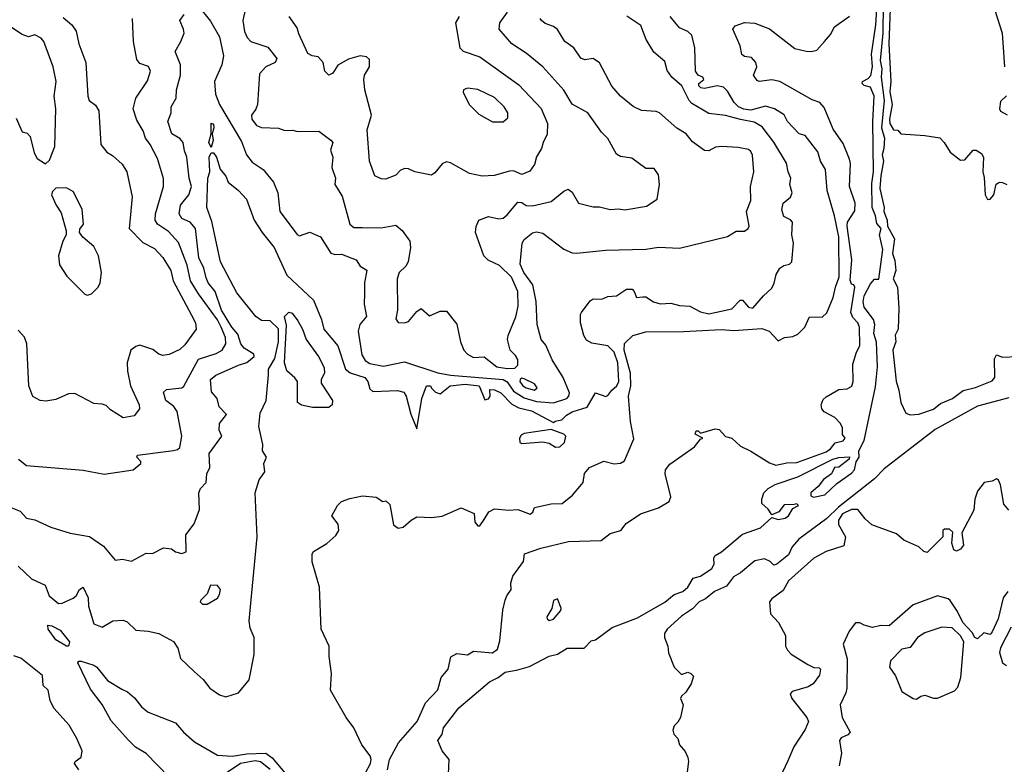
# Model space of a CAD drawing. Extents: x 1552033 to 1694788, y 811965 to 917215.
# Tile 172 of 256: x 1623602 to 1628293, y 845332 to 848879. Entities that reach past the tile are written whole.
import ezdxf

# ---------------------------------------------------------------- set-up
doc = ezdxf.new("R2010")
doc.units = 0

msp = doc.modelspace()

# ---------------------------------------------------------------- linework, layer by layer
at = {"layer": '0CON20XD'}
for points in [[(1625644.5, 845285), (1625648.8, 845355), (1625615.4, 845395.4), (1625594.4, 845445), (1625615.5, 845474.5), (1625621.5, 845505), (1625695, 845600), (1625840.6, 845725), (1625881.5, 845745), (1625915, 845770.4), (1625975, 845782.3), (1626031.7, 845798.3), (1626125, 845846.5), (1626164, 845856), (1626210, 845885), (1626291.2, 845885), (1626325, 845919.2), (1626345.6, 845925), (1626425, 845983.8), (1626545, 846028.9), (1626675, 846103.9), (1626719.5, 846140.5), (1626762.1, 846155), (1626785, 846175.8), (1626811.1, 846218.9), (1626845, 846228.5), (1626899.8, 846265), (1626910.6, 846285), (1626909.6, 846315), (1626915, 846327.1), (1626945.8, 846344.2), (1627045, 846428.5), (1627131.8, 846458.2), (1627185, 846507.5), (1627215, 846498.2), (1627249.2, 846505), (1627265, 846516), (1627285, 846550.8), (1627312.5, 846565), (1627305, 846572.5), (1627291.2, 846568.8), (1627245, 846567.5), (1627218.8, 846535), (1627185, 846520), (1627167.4, 846547.4), (1627138.5, 846575), (1627137.8, 846595), (1627148.1, 846625), (1627167.8, 846645), (1627201.8, 846665), (1627308.9, 846701.1), (1627475.8, 846785), (1627505, 846792.7), (1627556.1, 846796.1), (1627554, 846785), (1627505, 846747.5), (1627484.5, 846745.5), (1627469.2, 846715), (1627431.9, 846688.1), (1627405.6, 846655), (1627371.2, 846625), (1627370.6, 846610.6), (1627384.6, 846604.6), (1627438.4, 846615), (1627495, 846670), (1627565, 846718.3), (1627578.6, 846735), (1627587.7, 846772.3), (1627600.9, 846795), (1627600.6, 846825), (1627625.8, 846875), (1627680.1, 847129.9), (1627689.5, 847225), (1627683.4, 847343.4), (1627672.1, 847385), (1627676.7, 847426.7), (1627670.3, 847450.3), (1627625, 847510), (1627620, 847535), (1627625, 847564), (1627655, 847620.5), (1627675, 847643.8), (1627695, 847643.3), (1627713.6, 847785), (1627699, 847855), (1627706.7, 847885), (1627685, 847909), (1627679.6, 847945), (1627663.6, 847985), (1627661.4, 848098.6), (1627670.4, 848155), (1627667, 848395), (1627672.5, 848515), (1627655, 848557.2), (1627625, 848565.6), (1627615.6, 848575), (1627618.1, 848585), (1627645, 848599.1), (1627657.1, 848612.9), (1627664.7, 848655.3), (1627661, 848715), (1627680.9, 848855), (1627694.4, 849055)], [(1627752.2, 849017.8), (1627742.4, 848765), (1627752.4, 848585), (1627747.6, 848535), (1627759.3, 848475), (1627745.8, 848405.8), (1627748.3, 848385), (1627765, 848354.3), (1627785, 848352.5), (1627800, 848335), (1627915, 848328.2), (1627985, 848316.7), (1628005.8, 848295), (1628035, 848247.5), (1628085, 848210), (1628105, 848212.5), (1628145, 848257.5), (1628158.3, 848258.3), (1628185, 848241.2), (1628194, 848225), (1628190.8, 848155), (1628197.3, 848127.3)], [(1624453.4, 848945), (1624511.7, 848871.7), (1624555, 848797.5), (1624573, 848707), (1624565, 848663.8), (1624530, 848585), (1624535, 848524.2), (1624554.1, 848475), (1624659.6, 848299.6), (1624682.5, 848235), (1624710.5, 848200.5), (1624762.7, 848165), (1624812.1, 848105), (1624831.5, 848055), (1624841.1, 847965), (1624925, 847855.8), (1624935, 847850), (1624985, 847867.5), (1625035, 847844.2), (1625085, 847767.6), (1625105, 847760), (1625135, 847762.8), (1625205, 847735.5), (1625224.3, 847705), (1625255.4, 847685.4), (1625244.7, 847625.3), (1625245.3, 847574.7), (1625244, 847524), (1625254.6, 847465), (1625222.5, 847427.5), (1625214.4, 847395), (1625232.8, 847282.8), (1625248.5, 847255), (1625271.1, 847241.1), (1625335, 847229.1), (1625435, 847248.5), (1625595, 847196.5), (1625654.4, 847185), (1625905, 847164.7), (1625924.6, 847154.6), (1625955, 847109.2), (1626005, 847078.4), (1626065, 847059.8), (1626145, 847054.4), (1626208.3, 847075), (1626218.1, 847085), (1626221.7, 847101.7), (1626190.8, 847175), (1626138.8, 847258.8), (1626108.6, 847328.6), (1626087.1, 847355), (1626067.8, 847427.8), (1626062.5, 847537.5), (1626046.7, 847616.7), (1626004.6, 847675), (1625986.7, 847715), (1625996.4, 847815), (1626005, 847832.5), (1626046, 847864), (1626065, 847869.2), (1626095, 847862.7), (1626195, 847785.7), (1626235, 847768.9), (1626255, 847767.1), (1626395, 847780.8), (1626585, 847785.3), (1626645, 847795.3), (1626745, 847790.4), (1626973.5, 847846.5), (1627015, 847871.2), (1627055, 847872), (1627073.3, 847885), (1627077.5, 847895), (1627064.4, 847965), (1627085, 848017.5), (1627083.3, 848085), (1627100, 848155), (1627093.6, 848233.6), (1627085, 848252), (1627075, 848260.8), (1627025, 848271.2), (1626945, 848276), (1626917.7, 848272.3), (1626885, 848254), (1626865, 848255.7), (1626808.1, 848298.1), (1626777.5, 848335), (1626733, 848363), (1626650.8, 848435), (1626635, 848441.8), (1626565, 848446.2), (1626525, 848465.7), (1626464.4, 848515), (1626423, 848563), (1626365, 848674), (1626335, 848693.8), (1626295, 848688.1), (1626275, 848695.7), (1626242.9, 848745), (1626199.1, 848775), (1626165, 848833.5), (1626145, 848847.7), (1626105, 848861.5), (1626088.6, 848875), (1626082.2, 848885)], [(1624676.5, 848925), (1624665.4, 848875), (1624673, 848823), (1624685.6, 848795), (1624704.3, 848775), (1624785, 848748.2), (1624827.7, 848695), (1624818.9, 848675), (1624774.3, 848655), (1624745, 848622), (1624735.4, 848475), (1624727.5, 848452.5), (1624707.1, 848425), (1624708.6, 848405), (1624730.8, 848375), (1624755, 848365.6), (1624835, 848362), (1624865, 848351.2), (1624903.6, 848353.6), (1624926.2, 848346.2), (1625028.3, 848348.3), (1625084.2, 848305), (1625093.8, 848295), (1625082.3, 848257.7), (1625094.3, 848224.3), (1625089.2, 848175), (1625106.2, 848125), (1625104.2, 848094.2), (1625138.7, 848038.7), (1625175.9, 847905), (1625195, 847889.7), (1625235, 847889.3), (1625325, 847887.5), (1625395, 847900), (1625425, 847875.6), (1625461.1, 847825), (1625464.4, 847794.4), (1625452.5, 847725), (1625441.5, 847705), (1625409.4, 847675), (1625400.9, 847645), (1625401.5, 847495), (1625394.2, 847454.2), (1625405, 847436.7), (1625435, 847434.3), (1625455, 847440.8), (1625495, 847489.2), (1625515, 847503.8), (1625555, 847468.6), (1625605, 847491.4), (1625635, 847490.8), (1625685, 847428.8), (1625702.3, 847345), (1625718.5, 847305), (1625735, 847285.5), (1625765, 847270.5), (1625815, 847272.5), (1625876.2, 847225), (1625925, 847217.2), (1625960.5, 847219.5), (1625975, 847233.3), (1625975, 847260), (1625965, 847279.4), (1625938.5, 847305), (1625925.5, 847355), (1625928.8, 847375), (1625966.6, 847463.4), (1625977, 847515), (1625975.6, 847585), (1625945, 847652.2), (1625888.3, 847708.3), (1625833.8, 847733.8), (1625813.9, 847753.9), (1625774.5, 847865), (1625776.4, 847893.6), (1625790, 847925), (1625835, 847941.1), (1625885, 847931.1), (1625905, 847934.5), (1625925, 847949.5), (1625975, 848010), (1625995, 848008.2), (1626015, 847994.8), (1626045, 847991.9), (1626135, 848013.1), (1626195, 848063.1), (1626215, 848072.5), (1626235, 848057.5), (1626265, 848006), (1626335, 847987.3), (1626365, 847988.2), (1626415, 847975.3), (1626455, 847978.9), (1626485, 847973.9), (1626589, 847991), (1626640, 848025), (1626650.8, 848095), (1626645, 848140), (1626625, 848170), (1626585, 848170), (1626519.3, 848219.3), (1626465, 848227.5), (1626445, 848238.7), (1626405, 848312.9), (1626374, 848344), (1626309.2, 848435), (1626235, 848476.5), (1626194.3, 848544.3), (1626095.2, 848655.2), (1626015, 848719.5), (1625946.7, 848765), (1625887.1, 848835), (1625889.2, 848865), (1625926.9, 848915)], [(1627716.6, 848955), (1627714.6, 848815), (1627701.7, 848685), (1627709.7, 848645), (1627705.6, 848605), (1627720.1, 848495), (1627707.6, 848365), (1627722.4, 848315), (1627719.2, 848265), (1627710.3, 848235), (1627717.8, 848205), (1627704, 848135), (1627700.5, 848075), (1627721.3, 847985)], [(1628248, 848925), (1628283.1, 848815), (1628293.7, 848655)], [(1623565, 846554.2), (1623605, 846537.1), (1623635, 846504.5), (1623675, 846496.9), (1623751.6, 846461.6), (1623842.8, 846432.8), (1623935, 846416.9), (1624001.7, 846371.7), (1624057.5, 846305), (1624091.7, 846308.3), (1624135, 846298.8), (1624205, 846337.5), (1624235, 846336.7), (1624287, 846363), (1624325, 846358.8), (1624345, 846343.8), (1624375, 846336.2), (1624395, 846343.3), (1624394, 846425), (1624432.9, 846477.1), (1624458.5, 846545), (1624456.5, 846625), (1624464.4, 846645), (1624490, 846675), (1624494.4, 846715), (1624508.1, 846745), (1624505, 846812.5), (1624565.5, 846895), (1624553.2, 846923.2), (1624554.5, 846955), (1624587.8, 846997.8), (1624553.3, 847035), (1624542.5, 847075), (1624516.4, 847106.4), (1624511.2, 847165), (1624537.5, 847185), (1624645, 847233.8), (1624685, 847245.3), (1624718.8, 847275), (1624718.5, 847285), (1624671.8, 847315), (1624656.2, 847335), (1624641.3, 847381.3), (1624612.3, 847415), (1624563.1, 847495), (1624534.2, 847585), (1624500.6, 847625), (1624490.2, 847650.2), (1624480, 847695), (1624456.5, 847745), (1624439.4, 847885), (1624415, 847914), (1624375, 847932.2), (1624362.5, 847955), (1624368.8, 847995), (1624408.1, 848045), (1624421.1, 848085), (1624409.8, 848125), (1624399.2, 848225), (1624386.9, 848255), (1624381.3, 848295), (1624365, 848314), (1624328, 848335), (1624308.1, 848395), (1624323.6, 848435), (1624324.7, 848465), (1624348.2, 848505), (1624349.7, 848545), (1624368.4, 848615), (1624368.3, 848665), (1624342.7, 848727.3), (1624370.9, 848775), (1624385.2, 848815), (1624383.6, 848835), (1624364.7, 848875), (1624386.4, 848905)], [(1623595, 846275.6), (1623658.9, 846215), (1623724.6, 846185), (1623742.3, 846135), (1623787.4, 846097.4), (1623805, 846099.1), (1623857.4, 846122.6), (1623871.2, 846135), (1623887.2, 846165), (1623905.1, 846175.1), (1623928.7, 846125), (1623929.8, 846085), (1623955, 846000.4), (1623995, 845984.4), (1624046.7, 846015), (1624095, 846018.2), (1624115, 846010), (1624155, 845970), (1624215, 845966.7), (1624265, 845954.3), (1624335, 845916), (1624355.8, 845885), (1624368.8, 845835), (1624434, 845774), (1624475.9, 845735.9), (1624507.5, 845695), (1624555, 845663.3), (1624585, 845653.3), (1624645, 845672.5), (1624696.4, 845733.6), (1624720, 845855), (1624719.2, 845935), (1624700.1, 845980.1), (1624695.8, 846015), (1624733.8, 846415), (1624724, 846625), (1624743, 846687), (1624770, 846725), (1624765.8, 846765), (1624777.5, 846795), (1624758.8, 846825), (1624760, 846855), (1624741.9, 846941.9), (1624748.1, 847005), (1624776.7, 847065), (1624787.3, 847187.3), (1624787.1, 847215), (1624818.6, 847265), (1624835.1, 847345), (1624835, 847406.9), (1624795, 847444.5), (1624755, 847445.7), (1624726.7, 847465), (1624637.3, 847577.3), (1624559.2, 847725), (1624517.3, 847917.3), (1624493.4, 847985), (1624498, 848125), (1624507.5, 848155), (1624505.4, 848225), (1624515, 848244.3), (1624525, 848244.4), (1624540.7, 848225), (1624556.8, 848166.8), (1624583.9, 848133.9), (1624595.5, 848105), (1624645.6, 848065), (1624682.9, 848025), (1624718.8, 847925), (1624757.3, 847865), (1624815, 847794.6), (1624875, 847662), (1625002.7, 847542.7), (1625040.7, 847450.7), (1625051.7, 847405), (1625117.3, 847325), (1625155.2, 847215), (1625176.8, 847196.8), (1625247.4, 847175), (1625260.5, 847155), (1625269.9, 847119.9), (1625285, 847107.3), (1625402.3, 847112.3), (1625431.8, 847105), (1625443.3, 847085), (1625465, 846999.2), (1625495, 846930), (1625518.8, 847075), (1625540, 847135), (1625560, 847135), (1625563.6, 847123.6), (1625583.3, 847105), (1625605, 847097.5), (1625652.5, 847135), (1625725, 847142.1), (1625791.2, 847135), (1625818.3, 847068.3), (1625835, 847072.5), (1625843.3, 847085), (1625842.3, 847117.7), (1625864.3, 847115.7), (1625895, 847101.4), (1625947.6, 847047.6), (1625980, 847030), (1626040, 847015), (1626145, 846960), (1626153, 846967), (1626185, 846972.5), (1626207.5, 846995), (1626235, 847010.8), (1626305, 847032.5), (1626345, 847101.2), (1626395, 847084.3), (1626405, 847088.8), (1626422.9, 847115), (1626446.5, 847135), (1626455.9, 847155), (1626452.4, 847245), (1626435, 847295.3), (1626405, 847325.5), (1626328, 847338), (1626301.9, 847351.9), (1626290, 847375), (1626274.5, 847435), (1626273.6, 847475), (1626278.5, 847485), (1626320.8, 847539.2), (1626335, 847549.1), (1626375, 847547.5), (1626405, 847560), (1626445, 847563.3), (1626493.9, 847596.1), (1626520, 847595), (1626530, 847585), (1626540, 847555), (1626570.7, 847559.3), (1626585, 847558.8), (1626621.2, 847535), (1626654.2, 847525.8), (1626705, 847529.2), (1626745, 847516.9), (1626795, 847514.4), (1626845, 847488.1), (1626885, 847477.8), (1626995, 847501.8), (1627035, 847542.9), (1627045, 847542.9), (1627075, 847509.4), (1627095, 847505.7), (1627145, 847564), (1627185, 847600), (1627196.6, 847623.4), (1627205.4, 847665), (1627224.1, 847695.9), (1627242.1, 847707.9), (1627270, 847715), (1627280, 847725), (1627288.2, 847815), (1627280, 847855), (1627283.3, 847915), (1627275, 847926.4), (1627242, 847942), (1627233, 847973), (1627238.8, 848005), (1627275, 848034.4), (1627282.2, 848055), (1627271.2, 848095), (1627275.3, 848125), (1627262.5, 848155), (1627255.2, 848195.2), (1627195.5, 848295.5), (1627138.8, 848368.8), (1627101, 848391), (1627036, 848404), (1626965, 848423.5), (1626885, 848432), (1626805, 848480.4), (1626791.8, 848495), (1626756.6, 848565), (1626709.7, 848605), (1626687.2, 848637.2), (1626675, 848680.4), (1626624, 848724), (1626587.5, 848785), (1626561.7, 848851.7), (1626495, 848895.6)], [(1623809.8, 848889.8), (1623851.6, 848855), (1623871.1, 848825), (1623884.7, 848764.7), (1623918.2, 848675), (1623927.3, 848515), (1623933.8, 848495), (1623962.9, 848472.9), (1623979.7, 848445), (1623989.5, 848285), (1624018.3, 848248.3), (1624045, 848232.9), (1624091.1, 848191.1), (1624112.9, 848155), (1624137.5, 848035), (1624123.8, 847885), (1624188.5, 847818.5), (1624245, 847789.2), (1624285, 847746.7), (1624322.9, 847685), (1624333.4, 847635), (1624421, 847471), (1624440.4, 847435), (1624442.9, 847405), (1624389.2, 847330.8), (1624365, 847308.6), (1624315, 847284.2), (1624285, 847279.2), (1624265, 847285.8), (1624237.5, 847307.5), (1624175, 847329.4), (1624155, 847322.9), (1624131.4, 847305), (1624114.5, 847245), (1624115.6, 847205), (1624130.8, 847135), (1624171.2, 847045), (1624172.5, 847025), (1624148, 846992), (1624095, 846982.2), (1624035, 847020.6), (1624015, 847040.6), (1623995, 847048.1), (1623955, 847050), (1623865, 847098), (1623835, 847096), (1623775, 847070), (1623727.4, 847062.6), (1623700, 847065), (1623665, 847083.3), (1623645.6, 847135), (1623637.1, 847335), (1623625, 847367.5), (1623595, 847400)], [(1623596.7, 846785), (1623635.6, 846755.6), (1623905, 846732.5), (1624005, 846714.5), (1624143.3, 846735), (1624178.8, 846765), (1624178.8, 846775), (1624161.2, 846795), (1624163.8, 846805), (1624335, 846827.3), (1624355, 846832.3), (1624365, 846841.8), (1624374.1, 846895), (1624352.7, 847012.7), (1624336.4, 847036.4), (1624298.5, 847065), (1624287.5, 847105), (1624302.4, 847117.6), (1624375, 847125.9), (1624385, 847134), (1624455, 847261.3), (1624538.6, 847288.6), (1624567.3, 847305), (1624583.7, 847335), (1624583.3, 847365), (1624562.9, 847415), (1624545, 847450), (1624455, 847572.7), (1624416.9, 847635), (1624400, 847710), (1624358.3, 847818.3), (1624310.7, 847870.7), (1624258.2, 847905), (1624247.1, 847925), (1624248.7, 847955), (1624288.2, 848085), (1624287.5, 848122.5), (1624258.8, 848218.8), (1624224.6, 848284.6), (1624201.1, 848315), (1624189.9, 848349.9), (1624161.1, 848401.1), (1624143.2, 848455), (1624155, 848506), (1624211.3, 848588.7), (1624225.8, 848635), (1624216.8, 848656.8), (1624175, 848671.1), (1624159.8, 848689.8), (1624144.5, 848775), (1624139.1, 848885)], [(1625695.5, 848895), (1625678, 848865), (1625699.5, 848745), (1625715, 848730.2), (1625795, 848702.9), (1625979.5, 848569.5), (1626086.7, 848456.7), (1626117.3, 848385), (1626115, 848333.8), (1626095.6, 848295), (1626088.6, 848265), (1626063.9, 848226.1), (1626055, 848190), (1626032.6, 848157.4), (1625995, 848141.8), (1625955, 848158.9), (1625935, 848158.5), (1625862.3, 848137.7), (1625805, 848133.8), (1625745, 848146.1), (1625655, 848196.9), (1625635, 848202.5), (1625615, 848192), (1625580.7, 848149.3), (1625565, 848139.2), (1625485, 848154), (1625455, 848168.6), (1625435, 848170.6), (1625415, 848160.8), (1625395, 848139.4), (1625345, 848120), (1625325, 848120.6), (1625295, 848135.8), (1625268.9, 848205), (1625257.5, 848355), (1625278.9, 848425), (1625247.1, 848545), (1625241.9, 848595), (1625245.6, 848615), (1625269.1, 848655), (1625269.6, 848689.6), (1625255, 848702.9), (1625225, 848706.5), (1625169.1, 848690.9), (1625117.6, 848662.4), (1625094.3, 848625), (1625075, 848614.6), (1625056.5, 848635), (1625047.8, 848675), (1625025, 848702.5), (1624995, 848707.5), (1624975, 848718), (1624932.8, 848812.8), (1624925, 848840), (1624885.4, 848895.4)], [(1625249.3, 845290.7), (1625273.9, 845335), (1625276.9, 845355), (1625271.4, 845371.4), (1625232.9, 845425), (1625194.4, 845505), (1625157.1, 845555), (1625082.9, 845685), (1625088.1, 845765), (1625076.5, 845845), (1625076.9, 845895), (1625038.9, 845975), (1625030, 846175), (1624996.1, 846296.1), (1624996, 846335), (1625002, 846345), (1625065, 846383.8), (1625107.7, 846422.3), (1625123.3, 846445), (1625120, 846475), (1625090, 846515), (1625116.7, 846565), (1625135.9, 846584.1), (1625175, 846598.8), (1625235, 846611.2), (1625300, 846605), (1625333, 846583), (1625347, 846587), (1625365, 846570), (1625383, 846473), (1625405, 846457.5), (1625428.8, 846461.2), (1625467.5, 846495), (1625495, 846510), (1625565, 846507.5), (1625615, 846513.3), (1625705, 846553.3), (1625766.7, 846526.7), (1625770, 846485), (1625785, 846467.5), (1625795, 846467.5), (1625815, 846497.5), (1625836.7, 846535), (1625865, 846548.6), (1625932.2, 846542.2), (1625975.9, 846545.9), (1626035, 846524), (1626047, 846533), (1626054.2, 846555.8), (1626135, 846572.1), (1626186.7, 846575), (1626235.7, 846614.3), (1626278.8, 846665), (1626286, 846675), (1626292.3, 846717.7), (1626316.7, 846745), (1626385, 846776.2), (1626435, 846762.5), (1626465, 846767.1), (1626483.2, 846776.8), (1626527.7, 846882.3), (1626512.6, 846965), (1626502.4, 847085), (1626513, 847135), (1626512.2, 847195), (1626482.7, 847305), (1626483.3, 847336.7), (1626524, 847375), (1626585, 847391.5), (1626765, 847393.9), (1626945, 847404), (1627005, 847398.7), (1627138.1, 847408.1), (1627173.3, 847395), (1627215, 847350), (1627245.5, 847364.5), (1627285, 847370), (1627308.9, 847381.1), (1627342.2, 847415), (1627365, 847463.1), (1627425, 847461.5), (1627447.7, 847482.3), (1627478.1, 847555), (1627488, 847605), (1627506.6, 847655), (1627504.4, 847845.6), (1627484.7, 847945), (1627448.8, 848065), (1627440.4, 848165), (1627417.3, 848205), (1627405, 848249.4), (1627345, 848327.1), (1627315, 848335.4), (1627260, 848395), (1627245, 848426), (1627197.5, 848455), (1627155, 848466.7), (1627085, 848448.9), (1627052.5, 848452.5), (1627027.3, 848465), (1627005.6, 848485), (1626975, 848538.8), (1626955, 848558.7), (1626925, 848564.6), (1626865, 848551.4), (1626847.1, 848555), (1626837.1, 848565), (1626837.8, 848575), (1626861.1, 848595), (1626857.5, 848605), (1626834.8, 848614.8), (1626821.7, 848635), (1626818.8, 848745), (1626803.6, 848805), (1626785, 848823.3), (1626745, 848840.8), (1626700.5, 848895)], [(1625354.5, 845304.5), (1625364.8, 845355), (1625406.4, 845433.6), (1625495.5, 845535), (1625535.7, 845625), (1625595, 845685.8), (1625610, 845745), (1625643.1, 845785), (1625655.7, 845844.3), (1625685, 845859.2), (1625735, 845853.8), (1625765, 845870), (1625855, 845862.3), (1625879.2, 845880.8), (1625890, 845920), (1625903.8, 846066.2), (1625915.9, 846114.1), (1625922.5, 846135), (1625943.3, 846165), (1625942.5, 846195), (1625951.5, 846228.5), (1626001.7, 846298.3), (1626006.7, 846335), (1626085, 846361.9), (1626216.9, 846393.1), (1626372, 846398), (1626415, 846432), (1626466.2, 846445), (1626491.1, 846478.9), (1626560, 846525), (1626646.2, 846553.8), (1626696.2, 846583.8), (1626703.8, 846606.2), (1626676.7, 846715), (1626679.1, 846735), (1626698.8, 846761.2), (1626817.8, 846845), (1626845, 846880), (1626857.5, 846885), (1626820, 846905), (1626825, 846920), (1626835, 846920), (1626845, 846910), (1626915, 846930), (1626935, 846927.5), (1626964, 846894), (1626995, 846886), (1627036.7, 846846.7), (1627085, 846824.4), (1627175, 846767.5), (1627205, 846757.1), (1627257.3, 846767.3), (1627305, 846770), (1627445, 846820.4), (1627465.2, 846835), (1627486.6, 846863.4), (1627525, 846872.5), (1627535.4, 846885), (1627522.8, 846902.8), (1627522.5, 846935), (1627512.1, 846955), (1627485, 846983.7), (1627435, 847011.6), (1627424.2, 847025), (1627420.1, 847045), (1627429.9, 847070.1), (1627445, 847082.9), (1627505, 847117.2), (1627545, 847120.2), (1627566.1, 847133.9), (1627572.5, 847155), (1627571.9, 847238.1), (1627588.9, 847295), (1627604.5, 847325), (1627602.9, 847415), (1627595.6, 847435), (1627570.8, 847460.8), (1627562.2, 847485), (1627580.5, 847605), (1627575.5, 847615.5), (1627565, 847620), (1627558.3, 847638.3), (1627565.9, 847735.9), (1627543.8, 847896.2), (1627545.5, 847915), (1627580.7, 847969.3), (1627582.4, 848005), (1627556.2, 848085), (1627560.8, 848195), (1627556.2, 848215), (1627525, 848290), (1627477.3, 848357.3), (1627435, 848461.4), (1627414, 848485), (1627378.1, 848498.1), (1627222.9, 848585), (1627185, 848593.7), (1627125.7, 848585.7), (1627115, 848590), (1627097.5, 848615), (1627114.5, 848655), (1627110, 848675), (1627088.9, 848698.9), (1627054.5, 848704.5), (1627042.9, 848712.9), (1627034.4, 848755.6), (1627000, 848835), (1627010.4, 848849.6), (1627055, 848866.7), (1627105, 848862.5), (1627175, 848835.4), (1627295, 848741.8), (1627349.4, 848729.4), (1627375, 848727.8), (1627400, 848735), (1627436.2, 848775), (1627465, 848809.5), (1627483.9, 848846.1), (1627555, 848895.8)], [(1623725, 848192.5), (1623745, 848210), (1623769.2, 848275), (1623774.3, 848455), (1623766.9, 848515), (1623776.7, 848585), (1623762.5, 848655), (1623718.1, 848775), (1623705, 848791.4), (1623675, 848806.9), (1623645, 848798.6), (1623615, 848809.4), (1623558.8, 848845)], [(1625905, 848392.9), (1625927.9, 848412.1), (1625927.1, 848435), (1625910, 848465), (1625865, 848508.1), (1625785, 848547.1), (1625735, 848553.8), (1625716.7, 848545), (1625715, 848532.5), (1625745, 848473.8), (1625789.7, 848429.7), (1625855, 848393.1), (1625905, 848392.9)], [(1628303.3, 848516.7), (1628275, 848489.2), (1628270.5, 848455), (1628275, 848442.9), (1628306.8, 848426.8)], [(1623585, 848410), (1623613.8, 848345), (1623638.3, 848338.3), (1623652.7, 848322.7), (1623671.9, 848245), (1623685, 848217.5), (1623725, 848192.5)], [(1624515, 848271.2), (1624504.1, 848295), (1624514.5, 848335), (1624515, 848385.7), (1624525, 848381.2), (1624526.6, 848365), (1624520, 848335), (1624524.4, 848305), (1624515, 848271.2)], [(1628197.3, 848127.3), (1628201.1, 848045), (1628213.1, 848023.1), (1628225, 848024.4), (1628242.9, 848045), (1628254.2, 848095.8), (1628270, 848105), (1628285, 848104.2), (1628305, 848094.3)], [(1623925, 847566.7), (1623945, 847572.5), (1623976, 847605), (1623986, 847625), (1623992.9, 847675), (1623978.1, 847755), (1623955, 847798.8), (1623903, 847843), (1623887.5, 847865), (1623888.3, 847881.7), (1623906, 847905), (1623900, 847975), (1623858.8, 848058.8), (1623825, 848078), (1623775, 848076.7), (1623759.3, 848060.7), (1623753.8, 848045), (1623776, 847995), (1623799.5, 847959.5), (1623823.6, 847873.6), (1623823.8, 847855), (1623808, 847825), (1623787.5, 847755), (1623791.7, 847711.7), (1623827.3, 847657.3), (1623912.3, 847572.3), (1623925, 847566.7)], [(1627721.3, 847985), (1627718.8, 847965), (1627735.3, 847925), (1627736, 847895), (1627770.5, 847835), (1627760.8, 847765), (1627771.8, 847731.8), (1627775.8, 847685), (1627763.8, 847645), (1627783.8, 847605), (1627790.4, 847505), (1627787.9, 847405), (1627773, 847377), (1627776.7, 847345), (1627762, 847305), (1627777.3, 847157.3), (1627790.8, 847115), (1627800, 847055), (1627823.8, 847005), (1627845, 846997.5), (1627885, 847000), (1627955, 847023.1), (1627989.7, 847050.3), (1628045.5, 847075), (1628097.1, 847112.9), (1628155, 847126.7), (1628235, 847158.7), (1628247.7, 847175), (1628246.2, 847263.8), (1628255, 847282.5), (1628285, 847271.2), (1628355, 847274.6)], [(1625075, 847031.1), (1624997.8, 847032.2), (1624945, 847042.6), (1624926, 847055), (1624925.1, 847155), (1624913.6, 847173.6), (1624875.8, 847205.8), (1624863.5, 847245), (1624874, 847424), (1624864.3, 847465), (1624885, 847486.5), (1624900.5, 847480.5), (1624928.2, 847445), (1624949.6, 847405), (1624966.5, 847355), (1625026.2, 847275), (1625052.7, 847222.7), (1625054.1, 847195), (1625039.1, 847165), (1625038, 847148), (1625092.4, 847065), (1625091.6, 847045), (1625075, 847031.1)], [(1626055, 847114.3), (1626067.8, 847125), (1626055.6, 847145), (1626005, 847168.1), (1625995, 847170.8), (1625986.2, 847165), (1625985.6, 847155), (1625999.1, 847135), (1626015, 847124.8), (1626055, 847114.3)], [(1628315, 847078.1), (1628165, 847038.1), (1627963.1, 846926.9), (1627720.7, 846739.3), (1627675, 846692.5), (1627503.1, 846556.9), (1627448, 846502), (1627314, 846405), (1627282.7, 846367.3), (1627265, 846330), (1627210, 846285), (1627195, 846280.6), (1627177.6, 846297.6), (1627151.1, 846311.1), (1627105, 846301.7), (1627036.4, 846243.6), (1627002.6, 846225), (1626969.3, 846180.7), (1626912.1, 846155), (1626869.6, 846120.4), (1626840, 846105), (1626808.3, 846071.7), (1626755, 846037.7), (1626686.2, 845975), (1626673.8, 845955), (1626673.8, 845935), (1626690, 845895), (1626693, 845863), (1626720, 845795), (1626755, 845760), (1626785, 845770), (1626800, 845765), (1626811.7, 845751.7), (1626801.2, 845715), (1626775.7, 845675), (1626755, 845656.2), (1626750.8, 845645), (1626762.5, 845615), (1626751.1, 845555), (1626738.3, 845531.7), (1626720, 845515), (1626713.6, 845495), (1626718, 845475), (1626737.5, 845455), (1626746, 845425), (1626772, 845392), (1626784.6, 845364.6), (1626788.5, 845345), (1626782.2, 845295)], [(1626155, 846843.1), (1626175, 846844.6), (1626197.4, 846865), (1626204.3, 846894.3), (1626194.2, 846904.2), (1626135, 846927.5), (1626005, 846908.1), (1625990.9, 846899.1), (1625983.6, 846885), (1625985.4, 846865.4), (1625995, 846860.4), (1626095, 846868.2), (1626125, 846862.1), (1626155, 846843.1)], [(1628315, 846542.2), (1628291.2, 846571.2), (1628275, 846663.8), (1628265, 846686.2), (1628255, 846691.2), (1628235, 846680), (1628197.5, 846675), (1628165, 846633.3), (1628153.3, 846595), (1628147.4, 846542.6), (1628090, 846435), (1628098, 846375), (1628085, 846356.7), (1628065, 846347.5), (1628053, 846353), (1628043.3, 846385), (1628047, 846437), (1628031.7, 846451.7), (1628008.3, 846451.7), (1628000, 846445), (1628000, 846415), (1627925, 846340), (1627910, 846345), (1627885, 846367.5), (1627815, 846400), (1627779.7, 846429.7), (1627662.2, 846472.2), (1627630.6, 846500.6), (1627595, 846546.2), (1627565, 846546)], [(1627565, 846546), (1627522, 846525), (1627503, 846495), (1627503.4, 846473.4), (1627536.6, 846415), (1627527.9, 846372.1), (1627443.8, 846346.2), (1627385, 846314.3), (1627264.4, 846205.6), (1627239.8, 846160.2), (1627185, 846120.3), (1627173.8, 846105), (1627178.7, 846048.7), (1627216.7, 846006.7), (1627250.6, 845945), (1627250.6, 845895), (1627260, 845875), (1627277, 845857), (1627357.3, 845807.3), (1627385, 845793.3), (1627411.7, 845791.7), (1627417.5, 845785), (1627413.3, 845756.7), (1627382.5, 845715), (1627358.8, 845701.2), (1627282.1, 845677.9), (1627272.1, 845667.9), (1627280, 845645), (1627353, 845555), (1627359.6, 845535), (1627345, 845497.1), (1627290.1, 845415), (1627261.2, 845348.8), (1627222.9, 845267.1)], [(1624495, 846093.9), (1624545, 846123.9), (1624555, 846140), (1624558.3, 846165), (1624545, 846183.4), (1624512.2, 846185), (1624495.9, 846144.1), (1624465.8, 846114.2), (1624462.9, 846105), (1624472.9, 846095), (1624495, 846093.9)], [(1626125, 846016.2), (1626145, 846023.8), (1626180, 846065), (1626182, 846075), (1626165, 846120), (1626145, 846112.5), (1626136.7, 846073.3), (1626112.9, 846035), (1626114.5, 846024.5), (1626125, 846016.2)], [(1628310.5, 846155), (1628287.8, 846125), (1628264, 846025), (1628235, 845962.5), (1628225, 845950), (1628195, 845957.5), (1628165, 845930), (1628152.5, 845935), (1628139.4, 845959.4), (1628095, 846006.9), (1628069.5, 846059.5), (1628035, 846111.3), (1628025, 846119.7), (1627975, 846134.8), (1627859.2, 846090.8), (1627745, 845991.2), (1627705, 845993.3), (1627665, 845983.8), (1627625, 845993.8), (1627605, 846006.2), (1627584.3, 846005.7), (1627553.3, 845966.7), (1627525.7, 845904.3), (1627543.6, 845833.6), (1627542.5, 845695), (1627538.6, 845671.4), (1627510.7, 845615), (1627520.3, 845555), (1627559.2, 845485), (1627548.3, 845471.7), (1627515, 845458), (1627507.5, 845445), (1627517.5, 845385), (1627505.8, 845325)], [(1623835, 845894.1), (1623825, 845894.3), (1623774.3, 845925), (1623737.5, 845975), (1623736.1, 845993.9), (1623755, 845991.8), (1623795, 845970.9), (1623840.2, 845915), (1623835, 845894.1)], [(1627875, 845642.3), (1627895, 845656.5), (1627915, 845660.8), (1627955, 845646.4), (1627975, 845647.5), (1628055, 845681.1), (1628071, 845699), (1628086, 845745), (1628099.7, 845915), (1628085, 845944.4), (1628045, 845982.1), (1627994.9, 845985.1), (1627915, 845958.3), (1627878.9, 845935), (1627845, 845887.8), (1627805, 845880), (1627750.6, 845825), (1627745.8, 845795), (1627775, 845753.8), (1627805, 845678.8), (1627859.2, 845645), (1627875, 845642.3)], [(1628325, 845984.3), (1628275, 845887), (1628270.5, 845865), (1628285, 845814.3), (1628302.9, 845802.9)], [(1623884.2, 845305), (1623862.9, 845335), (1623866.2, 845345), (1623896, 845365), (1623900, 845395), (1623874.3, 845455), (1623838, 845518), (1623765, 845598.8), (1623748.1, 845635), (1623738, 845685), (1623715, 845707.5), (1623710.8, 845755), (1623607.3, 845837.3), (1623575, 845849.1)], [(1624315, 845271), (1624205, 845383.2), (1624153.9, 845413.9), (1624118.5, 845448.5), (1624038.8, 845538.8), (1623995, 845616), (1623939.9, 845689.9), (1623880.2, 845815), (1623885, 845822.9), (1623895, 845822.6), (1623955, 845804.7), (1623969.3, 845795), (1624020.5, 845730.5), (1624089.7, 845689.7), (1624116.6, 845676.6), (1624148.9, 845648.9), (1624182.2, 845605), (1624215, 845579.5), (1624345, 845528.6), (1624383.2, 845485), (1624435, 845439.2), (1624545, 845375.4), (1624615, 845370.5), (1624685, 845381.3), (1624775.7, 845385), (1624805, 845363), (1624865, 845291.1)], [(1624576.7, 845285), (1624655, 845337.2), (1624725, 845350.2), (1624749.5, 845345), (1624795, 845309.1)]]:
    msp.add_lwpolyline(points, dxfattribs=at)

doc.saveas('drawing.dxf')
